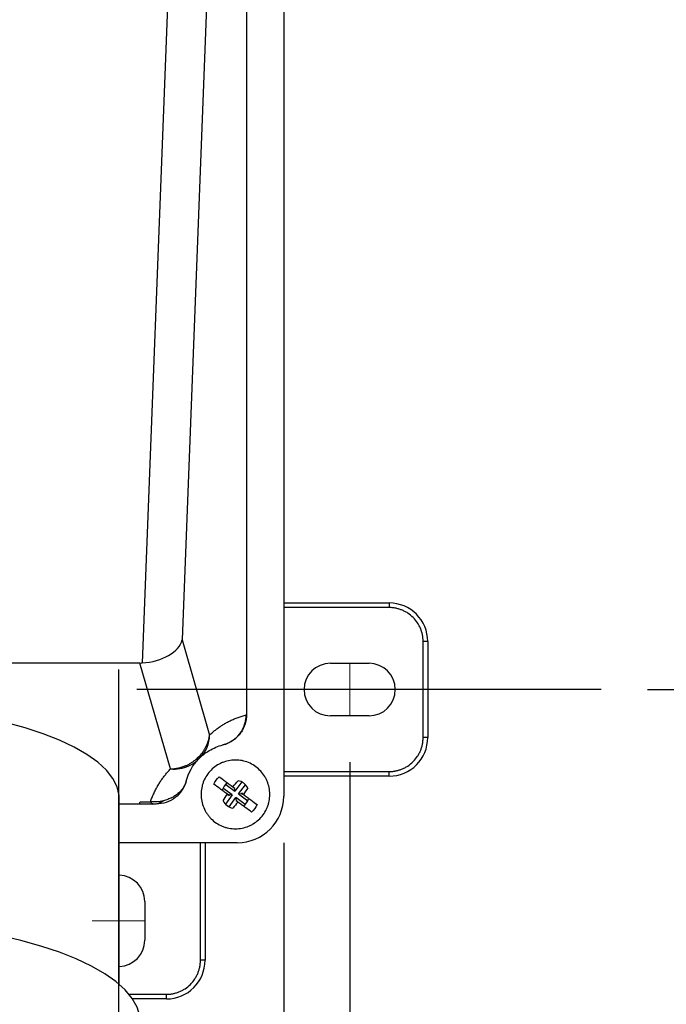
# Model space of a CAD drawing. Header units: inches. Extents: x 1.5 to 64.5, y 1.5 to 49.5.
# Tile 19 of 27: x 17.1 to 21.3, y 30.1 to 36.5. Entities that reach past the tile are written whole.
import ezdxf

# ---------------------------------------------------------------- set-up
doc = ezdxf.new("R2010")
doc.units = ezdxf.units.IN
doc.header["$LTSCALE"] = 6
doc.header["$MEASUREMENT"] = 0
doc.linetypes.add('CENTERX2', pattern=[0.8, 0.5, -0.1, 0.1, -0.1])
doc.layers.add('CENTER', color=40, linetype='CENTERX2')
doc.layers.add('DIMENSIONS', color=140, linetype='Continuous', lineweight=25)
doc.styles.add('SLDTEXTSTYLE0', font='TXT', dxfattribs={"width": 0.7})
doc.dimstyles.new('SLDDIMSTYLE0', dxfattribs={"dimtxt": 0.509766, "dimasz": 0.78, "dimexe": 0, "dimexo": 0.0625, "dimgap": 0.127441, "dimtad": 0, "dimtih": 1, "dimtoh": 1, "dimrnd": 1e-09, "dimzin": 12, "dimdsep": 46, "dimtxsty": 'SLDTEXTSTYLE0', "dimsah": 1, "dimcen": 0.09, "dimadec": 0, "dimazin": 3, "dimtfac": 1, "dimtofl": 0, "dimtmove": 0, "dimatfit": 3, "dimfxl": 0, "dimfrac": 2, "dimtolj": 1, "dimtzin": 12, "dimarcsym": 0})

# ---------------------------------------------------------------- blocks, each defined once
blk = doc.blocks.new('_D_1')
at = {"layer": 'DIMENSIONS'}
for p, q in [((11.5189, 31.6735), (11.5189, 30.8285)), ((19.2589, 31.6735), (19.2589, 19.6132)), ((11.5189, 30.4685), (11.5189, 29.1405)), ((11.5189, 28.7805), (11.5189, 19.6132)), ((11.5189, 20.3632), (13.6866, 20.3632)), ((14.3773, 20.3632), (14.2061, 20.3632)), ((14.2061, 20.3632), (14.2061, 19.553)), ((16.3162, 20.3632), (16.4873, 20.3632)), ((16.4873, 20.3632), (16.4873, 19.553)), ((19.2589, 20.3632), (17.0069, 20.3632)), ((14.2061, 19.553), (14.3773, 19.553)), ((16.4873, 19.553), (16.3162, 19.553))]:
    blk.add_line(p, q, dxfattribs=at)
for points in [[(11.5189, 20.3632), (12.2989, 20.2432), (12.2989, 20.4832)], [(19.2589, 20.3632), (18.4789, 20.4832), (18.4789, 20.2432)]]:
    blk.add_solid(points, dxfattribs=at)
at = {"layer": 'DIMENSIONS', "char_height": 0.5, "attachment_point": 1, "style": 'SLDTEXTSTYLE0'}
for s, insert in [('7.74', (14.5893, 21.1219)), ('196.6', (14.3773, 20.1976))]:
    blk.add_mtext(s, dxfattribs=dict(at, insert=insert))
blk = doc.blocks.new('_D_4')
at = {"layer": 'DIMENSIONS'}
for p, q in [((21.1839, 41.8935), (24.302, 41.8935)), ((23.552, 41.8935), (23.552, 37.6791)), ((22.5826, 36.7548), (22.4114, 36.7548)), ((22.4114, 36.7548), (22.4114, 35.9446)), ((24.5214, 36.7548), (24.6926, 36.7548)), ((24.6926, 36.7548), (24.6926, 35.9446)), ((22.4114, 35.9446), (22.5826, 35.9446)), ((24.6926, 35.9446), (24.5214, 35.9446)), ((23.552, 32.1435), (23.552, 35.8305)), ((21.1839, 32.1435), (24.302, 32.1435))]:
    blk.add_line(p, q, dxfattribs=at)
for points in [[(23.552, 41.8935), (23.432, 41.1135), (23.672, 41.1135)], [(23.552, 32.1435), (23.672, 32.9235), (23.432, 32.9235)]]:
    blk.add_solid(points, dxfattribs=at)
at = {"layer": 'DIMENSIONS', "char_height": 0.5, "attachment_point": 1, "style": 'SLDTEXTSTYLE0'}
for s, insert in [('9.75', (22.7946, 37.5135)), ('247.7', (22.5826, 36.5892))]:
    blk.add_mtext(s, dxfattribs=dict(at, insert=insert))
blk = doc.blocks.new('_D_5')
at = {"layer": 'DIMENSIONS'}
for p, q in [((11.9452, 31.1537), (11.9452, 29.5862)), ((18.8322, 31.1537), (18.8322, 22.3381)), ((11.9452, 29.2262), (11.9452, 22.3381)), ((11.9452, 23.0881), (13.6866, 23.0881)), ((14.3773, 23.0881), (14.2061, 23.0881)), ((14.2061, 23.0881), (14.2061, 22.278)), ((16.3162, 23.0881), (16.4873, 23.0881)), ((16.4873, 23.0881), (16.4873, 22.278)), ((18.8322, 23.0881), (17.0069, 23.0881)), ((14.2061, 22.278), (14.3773, 22.278)), ((16.4873, 22.278), (16.3162, 22.278))]:
    blk.add_line(p, q, dxfattribs=at)
for points in [[(11.9452, 23.0881), (12.7252, 22.9681), (12.7252, 23.2081)], [(18.8322, 23.0881), (18.0522, 23.2081), (18.0522, 22.9681)]]:
    blk.add_solid(points, dxfattribs=at)
at = {"layer": 'DIMENSIONS', "char_height": 0.5, "attachment_point": 1, "style": 'SLDTEXTSTYLE0'}
for s, insert in [('6.89', (14.5893, 23.8468)), ('174.9', (14.3773, 22.9225))]:
    blk.add_mtext(s, dxfattribs=dict(at, insert=insert))

msp = doc.modelspace()

# ---------------------------------------------------------------- linework, layer by layer
for p, q in [((18.8322, 42.5837), (18.8322, 31.4537)), ((18.2931, 42.1235), (17.9179, 32.3156)), ((18.543, 42.0718), (18.1755, 32.4646)), ((18.5917, 42.0573), (18.5917, 31.9802)), ((18.8322, 32.7035), (19.5139, 32.7035)), ((19.5139, 32.6735), (18.8322, 32.6735)), ((19.5139, 32.7035), (19.5139, 32.6735)), ((18.1755, 32.4646), (18.3532, 31.8492)), ((19.7339, 31.8335), (19.7339, 32.4535)), ((19.7639, 32.4535), (19.7339, 32.4535)), ((19.7639, 32.4535), (19.7639, 31.8335)), ((17.9022, 32.3152), (13.9783, 32.3152)), ((18.0999, 31.6305), (17.9022, 32.3152)), ((19.1339, 32.3135), (19.3839, 32.3135)), ((18.5895, 31.9796), (18.5917, 31.9802)), ((19.3839, 31.9735), (19.1339, 31.9735)), ((19.7639, 31.8335), (19.7339, 31.8335)), ((18.8322, 31.6135), (19.5139, 31.6135)), ((19.5139, 31.5835), (18.8322, 31.5835)), ((19.5139, 31.5835), (19.5139, 31.6135)), ((18.4577, 31.5304), (18.517, 31.4867)), ((18.5041, 31.5149), (18.5154, 31.5066)), ((18.5083, 31.5094), (18.5143, 31.505)), ((18.5608, 31.546), (18.517, 31.4867)), ((18.5412, 31.4689), (18.585, 31.5282)), ((18.4992, 31.4625), (18.4399, 31.5063)), ((18.4992, 31.4625), (18.4555, 31.4032)), ((18.4685, 31.4666), (18.4798, 31.4583)), ((18.4809, 31.4598), (18.475, 31.4641)), ((18.4796, 31.3854), (18.5234, 31.4447)), ((18.4809, 31.4598), (18.4798, 31.4583)), ((18.4992, 31.4625), (18.4809, 31.4598)), ((18.5143, 31.505), (18.5154, 31.5066)), ((18.5143, 31.505), (18.517, 31.4867)), ((18.5262, 31.4264), (18.5234, 31.4447)), ((18.5828, 31.401), (18.5234, 31.4447)), ((18.5412, 31.4689), (18.5596, 31.4717)), ((18.5412, 31.4689), (18.6006, 31.4251)), ((18.5596, 31.4717), (18.5607, 31.4732)), ((18.5596, 31.4717), (18.5655, 31.4673)), ((18.5719, 31.4649), (18.5607, 31.4732)), ((17.7697, 30.2371), (17.7697, 31.4369)), ((17.9023, 31.4037), (17.7697, 31.4037)), ((17.9868, 31.4037), (17.9023, 31.4037)), ((17.904, 31.4188), (17.9715, 31.4188)), ((18.5251, 31.4249), (18.5262, 31.4264)), ((18.5363, 31.4166), (18.5251, 31.4249)), ((18.5321, 31.422), (18.5262, 31.4264)), ((18.5322, 31.1537), (17.7697, 31.1537)), ((18.2939, 30.3935), (18.2939, 31.1537)), ((18.3239, 31.1537), (18.3239, 30.3935)), ((17.9339, 30.7735), (17.9339, 30.5235)), ((18.3239, 30.3935), (18.2939, 30.3935)), ((17.8326, 30.1735), (18.0739, 30.1735)), ((18.0739, 30.1435), (18.0739, 30.1735)), ((18.0739, 30.1435), (17.8552, 30.1435))]:
    msp.add_line(p, q)
at = {"color": 7, "linetype": 'CENTERX2', "lineweight": 18}
for p, q in [((19.2589, 32.3135), (19.2589, 31.9735)), ((17.9339, 30.6485), (17.5939, 30.6485))]:
    msp.add_line(p, q, dxfattribs=at)
at = {"flags": 128}
for points in [[(17.7697, 31.4369), (17.7686, 31.4589), (17.7554, 31.514), (17.7277, 31.5684), (17.6858, 31.6218), (17.6299, 31.6736), (17.5605, 31.7234), (17.4782, 31.771), (17.3836, 31.8157), (17.2776, 31.8574), (17.161, 31.8956), (17.0347, 31.9301), (16.8999, 31.9605), (16.7576, 31.9866), (16.6089, 32.0081), (16.4551, 32.025)], [(17.9047, 29.9954), (17.9014, 30.034), (17.8843, 30.0908), (17.8528, 30.1469), (17.8072, 30.2019), (17.7477, 30.2553), (17.6749, 30.3067), (17.5893, 30.3557), (17.4915, 30.402), (17.3824, 30.4452), (17.2626, 30.485), (17.1332, 30.5211), (16.995, 30.5532), (16.8493, 30.5811), (16.6969, 30.6045), (16.5392, 30.6233), (16.3774, 30.6374)]]:
    msp.add_lwpolyline(points, dxfattribs=at)
for centre, radius, start, end in [((19.5139, 32.4535), 0.25, 0, 90), ((19.1339, 32.1435), 0.17, 90, 270), ((19.3839, 32.1435), 0.17, 270, 90), ((19.5139, 31.8335), 0.25, 270, 0), ((18.5202, 31.4657), 0.09, 125.39107, 161.81703), ((18.5202, 31.4657), 0.09, 28.00123, 79.20687), ((18.5322, 31.4537), 0.3, 270, 0), ((17.6765, 31.4372), 0.2282, 351.56707, 355.37784), ((18.5202, 31.4657), 0.09, 208.00123, 259.20687), ((18.5202, 31.4657), 0.09, 305.39107, 341.81703), ((17.7639, 30.7735), 0.17, 0, 88.03079), ((17.7639, 30.5235), 0.17, 271.96921, 0), ((18.0739, 30.3935), 0.25, 270, 0)]:
    msp.add_arc(centre, radius, start, end)
for centre, major_axis, ratio, start_param, end_param in [((17.9269, 32.4646), (0.2502, 0.0305), 0.585553, 4.605288, 6.077701), ((17.9022, 32.5501), (0.2512, 0), 0.935143, 4.712389, 4.775014)]:
    msp.add_ellipse(centre, major_axis=major_axis, ratio=ratio, start_param=start_param, end_param=end_param)
for points, knots in [([(19.7339, 32.4535), (19.7339, 32.4562), (19.7338, 32.4616), (19.7333, 32.4696), (19.7326, 32.4776), (19.7316, 32.4856), (19.7295, 32.4979), (19.7257, 32.5144), (19.7187, 32.5349), (19.7096, 32.5549), (19.6944, 32.5807), (19.6706, 32.6102), (19.6411, 32.6341), (19.6153, 32.6492), (19.5953, 32.6583), (19.5748, 32.6653), (19.5565, 32.6696), (19.5407, 32.672), (19.5273, 32.6733), (19.5184, 32.6734), (19.5139, 32.6735)], [0, 0, 0, 0, 0.023335, 0.046627, 0.069909, 0.093211, 0.116565, 0.178299, 0.240092, 0.3044, 0.368768, 0.500006, 0.631244, 0.695551, 0.759919, 0.821653, 0.883446, 0.922308, 0.961111, 1, 1, 1, 1]), ([(18.3532, 31.8492), (18.3563, 31.852), (18.3624, 31.8578), (18.3717, 31.866), (18.3811, 31.874), (18.3908, 31.8818), (18.4006, 31.8894), (18.4105, 31.8967), (18.4207, 31.9038), (18.431, 31.9106), (18.4415, 31.9172), (18.4522, 31.9236), (18.4674, 31.9323), (18.4874, 31.9426), (18.5122, 31.9539), (18.5375, 31.9639), (18.5633, 31.9726), (18.5807, 31.9773), (18.5895, 31.9796)], [0, 0, 0, 0, 0.0386689, 0.0780527, 0.1181521, 0.1589679, 0.2005006, 0.242751, 0.2857196, 0.329407, 0.3738137, 0.4189403, 0.4647873, 0.5675145, 0.6723951, 0.7794335, 0.8886338, 1, 1, 1, 1]), ([(18.5917, 31.9802), (18.5917, 31.969), (18.5908, 31.9579), (18.587, 31.936), (18.5842, 31.9252), (18.577, 31.9044), (18.5726, 31.8943), (18.562, 31.8748), (18.5558, 31.8655), (18.5421, 31.8482), (18.5346, 31.8401), (18.5182, 31.8252), (18.5093, 31.8184), (18.4909, 31.8063), (18.4812, 31.8011), (18.461, 31.7921), (18.4504, 31.7884), (18.4395, 31.7857)], [0, 0, 0, 0, 0.125, 0.125, 0.25, 0.25, 0.375, 0.375, 0.5, 0.5, 0.625, 0.625, 0.75, 0.75, 0.875, 0.875, 1, 1, 1, 1]), ([(18.4395, 31.7857), (18.4882, 31.798), (18.5643, 31.8534), (18.5896, 31.9418), (18.5895, 31.9796)], [0, 0, 0, 0, 0.571429, 1, 1, 1, 1]), ([(18.2894, 31.7159), (18.2912, 31.7179), (18.2947, 31.7219), (18.2998, 31.7281), (18.3047, 31.7344), (18.3095, 31.7407), (18.314, 31.7472), (18.3184, 31.7538), (18.3246, 31.7639), (18.3323, 31.7778), (18.3395, 31.7939), (18.3449, 31.8088), (18.3487, 31.8221), (18.3516, 31.8357), (18.3527, 31.8446), (18.3532, 31.8492)], [0, 0, 0, 0, 0.047284, 0.094906, 0.142891, 0.191261, 0.240038, 0.289243, 0.338899, 0.463628, 0.596682, 0.692849, 0.792063, 0.894418, 1, 1, 1, 1]), ([(19.5139, 31.6135), (19.5166, 31.6135), (19.5219, 31.6136), (19.53, 31.614), (19.538, 31.6148), (19.546, 31.6158), (19.5583, 31.6178), (19.5748, 31.6217), (19.5953, 31.6287), (19.6153, 31.6378), (19.6411, 31.6529), (19.6706, 31.6768), (19.6944, 31.7062), (19.7096, 31.7321), (19.7187, 31.7521), (19.7256, 31.7726), (19.7299, 31.7908), (19.7324, 31.8067), (19.7336, 31.8201), (19.7338, 31.829), (19.7339, 31.8335)], [0, 0, 0, 0, 0.023335, 0.046627, 0.069909, 0.093211, 0.116565, 0.178299, 0.240092, 0.3044, 0.368768, 0.500006, 0.631244, 0.695551, 0.759919, 0.821653, 0.883446, 0.922308, 0.961111, 1, 1, 1, 1]), ([(18.2924, 31.7045), (18.31, 31.7212), (18.3553, 31.7558), (18.4081, 31.7778), (18.4395, 31.7857)], [0.8088179, 0.8088179, 0.8088179, 0.8088179, 1.0295073, 1.3237599, 1.3237599, 1.3237599, 1.3237599]), ([(18.0999, 31.6305), (18.1033, 31.6306), (18.1099, 31.6308), (18.1196, 31.6315), (18.1289, 31.6326), (18.1378, 31.6339), (18.1463, 31.6354), (18.1543, 31.6371), (18.1619, 31.639), (18.1691, 31.641), (18.1759, 31.643), (18.1822, 31.6451), (18.1881, 31.6473), (18.1937, 31.6494), (18.1988, 31.6515), (18.208, 31.6556), (18.221, 31.662), (18.2372, 31.6715), (18.2521, 31.6818), (18.2658, 31.6927), (18.2782, 31.704), (18.2857, 31.712), (18.2894, 31.7159)], [0, 0, 0, 0, 0.046987, 0.092212, 0.135675, 0.177375, 0.217312, 0.255487, 0.291899, 0.326549, 0.359436, 0.39056, 0.419922, 0.447521, 0.473357, 0.497431, 0.588112, 0.676026, 0.761171, 0.843549, 0.923158, 1, 1, 1, 1]), ([(18.2825, 31.6946), (18.2828, 31.6949), (18.2835, 31.6956), (18.2844, 31.6965), (18.2852, 31.6974), (18.286, 31.6982), (18.2868, 31.699), (18.2876, 31.6998), (18.2883, 31.7005), (18.289, 31.7011), (18.2901, 31.7022), (18.2914, 31.7035), (18.2921, 31.7041), (18.2924, 31.7045)], [0, 0, 0, 0, 0.032296, 0.068191, 0.10856, 0.154023, 0.205012, 0.261835, 0.324714, 0.393811, 0.46925, 0.712397, 1, 1, 1, 1]), ([(18.0999, 31.6305), (18.1002, 31.6304), (18.1006, 31.6304), (18.1419, 31.6266), (18.1964, 31.6354), (18.2536, 31.6682), (18.2735, 31.6853), (18.2825, 31.6946)], [-0.1107709, -0.1107709, -0.1107709, -0.1107709, -0.1102559, -0.1102559, -0.0441024, -0.0220512, 0, 0, 0, 0]), ([(18.6992, 31.3338), (18.6905, 31.3219), (18.6807, 31.3111), (18.659, 31.2913), (18.6473, 31.2826), (18.6287, 31.2714), (18.6223, 31.268), (18.6091, 31.2617), (18.6023, 31.2589), (18.5817, 31.2515), (18.5677, 31.248), (18.539, 31.2436), (18.5242, 31.2429), (18.4952, 31.2443), (18.4808, 31.2464), (18.4596, 31.2516), (18.4525, 31.2538), (18.4388, 31.2586), (18.4321, 31.2614), (18.4124, 31.2707), (18.3999, 31.2781), (18.3763, 31.2956), (18.3655, 31.3053), (18.3509, 31.3214), (18.3463, 31.327), (18.3375, 31.3387), (18.3334, 31.3448), (18.3222, 31.3635), (18.316, 31.3766), (18.3061, 31.404), (18.3025, 31.4183), (18.2982, 31.447), (18.2974, 31.4615), (18.2988, 31.4907), (18.3009, 31.5052), (18.3061, 31.5263), (18.3082, 31.5332), (18.3131, 31.547), (18.3159, 31.5538), (18.3252, 31.5736), (18.3326, 31.5861), (18.3499, 31.6094), (18.3598, 31.6204), (18.3813, 31.64), (18.3929, 31.6486), (18.4116, 31.6599), (18.4181, 31.6634), (18.4313, 31.6697), (18.438, 31.6725), (18.4584, 31.6798), (18.4726, 31.6834), (18.5016, 31.6878), (18.5161, 31.6885), (18.5378, 31.6875), (18.545, 31.6868), (18.5595, 31.6847), (18.5667, 31.6833), (18.5879, 31.678), (18.6016, 31.6732), (18.6279, 31.6608), (18.6406, 31.6533), (18.6639, 31.636), (18.6747, 31.6263), (18.6944, 31.6047), (18.7032, 31.593), (18.7144, 31.5744), (18.7178, 31.568), (18.7241, 31.5548), (18.7269, 31.548), (18.7344, 31.5274), (18.7379, 31.5133), (18.7423, 31.4847), (18.743, 31.4699), (18.7417, 31.4408), (18.7396, 31.4265), (18.7344, 31.4053), (18.7322, 31.3982), (18.7274, 31.3845), (18.7246, 31.3777), (18.7154, 31.3581), (18.7079, 31.3456), (18.6992, 31.3338)], [0, 0, 0, 0, 0.03125, 0.03125, 0.0625, 0.0625, 0.078125, 0.078125, 0.09375, 0.09375, 0.125, 0.125, 0.15625, 0.15625, 0.1875, 0.1875, 0.203125, 0.203125, 0.21875, 0.21875, 0.25, 0.25, 0.28125, 0.28125, 0.296875, 0.296875, 0.3125, 0.3125, 0.34375, 0.34375, 0.375, 0.375, 0.40625, 0.40625, 0.4375, 0.4375, 0.453125, 0.453125, 0.46875, 0.46875, 0.5, 0.5, 0.53125, 0.53125, 0.5625, 0.5625, 0.578125, 0.578125, 0.59375, 0.59375, 0.625, 0.625, 0.65625, 0.65625, 0.671875, 0.671875, 0.6875, 0.6875, 0.71875, 0.71875, 0.75, 0.75, 0.78125, 0.78125, 0.8125, 0.8125, 0.828125, 0.828125, 0.84375, 0.84375, 0.875, 0.875, 0.90625, 0.90625, 0.9375, 0.9375, 0.953125, 0.953125, 0.96875, 0.96875, 1, 1, 1, 1]), ([(17.9715, 31.4188), (17.9731, 31.4232), (17.9761, 31.4318), (17.9811, 31.4448), (17.9863, 31.4576), (17.9919, 31.4703), (17.9978, 31.4828), (18.0039, 31.4952), (18.0104, 31.5074), (18.0172, 31.5196), (18.026, 31.5346), (18.0374, 31.5525), (18.0516, 31.5729), (18.0668, 31.5927), (18.0827, 31.6118), (18.0942, 31.6243), (18.0999, 31.6305)], [0, 0, 0, 0, 0.060909, 0.121235, 0.180981, 0.240154, 0.298759, 0.356801, 0.414286, 0.47122, 0.527609, 0.627276, 0.724305, 0.818738, 0.91062, 1, 1, 1, 1]), ([(18.4157, 31.5801), (18.4283, 31.5707), (18.4421, 31.5606), (18.4644, 31.5442), (18.4721, 31.5384), (18.4879, 31.5268), (18.4959, 31.5209), (18.5041, 31.5149)], [0, 0, 0, 0, 0.5, 0.5, 0.75, 0.75, 1, 1, 1, 1]), ([(18.2016, 31.5516), (18.1959, 31.5306), (18.1868, 31.5105), (18.1625, 31.4743), (18.1474, 31.4582), (18.1128, 31.4317), (18.0934, 31.4213), (18.0521, 31.4073), (18.0303, 31.4037), (18.0085, 31.4037)], [0, 0, 0, 0, 0.25, 0.25, 0.5, 0.5, 0.75, 0.75, 1, 1, 1, 1]), ([(18.2016, 31.5516), (18.2009, 31.5492), (18.1995, 31.5443), (18.1969, 31.5372), (18.1941, 31.5305), (18.1911, 31.5241), (18.1856, 31.5139), (18.1769, 31.5005), (18.1624, 31.4834), (18.1448, 31.4673), (18.1266, 31.4545), (18.1106, 31.4453), (18.0973, 31.4389), (18.0836, 31.4333), (18.0694, 31.4284), (18.0596, 31.4258), (18.0547, 31.4245)], [0, 0, 0, 0, 0.043818, 0.086196, 0.127155, 0.166718, 0.2049, 0.3177, 0.425213, 0.555397, 0.67588, 0.742991, 0.80884, 0.873549, 0.937234, 1, 1, 1, 1]), ([(18.4685, 31.4666), (18.4603, 31.4726), (18.4523, 31.4785), (18.4366, 31.4901), (18.4288, 31.4958), (18.4065, 31.5123), (18.3927, 31.5225), (18.3801, 31.5318)], [0, 0, 0, 0, 0.25, 0.25, 0.5, 0.5, 1, 1, 1, 1]), ([(18.5719, 31.4649), (18.5801, 31.4588), (18.5881, 31.4529), (18.6039, 31.4413), (18.6116, 31.4356), (18.634, 31.4191), (18.6478, 31.409), (18.6604, 31.3997)], [0, 0, 0, 0, 0.25, 0.25, 0.5, 0.5, 1, 1, 1, 1]), ([(18.0547, 31.4245), (18.0281, 31.4178), (18.0002, 31.4159), (17.9722, 31.4187), (17.9719, 31.4188), (17.9715, 31.4188)], [-0.00067461, -0.00067461, -0.00067461, -0.00067461, 0.05734265, 0.05734265, 0.05801726, 0.05801726, 0.05801726, 0.05801726]), ([(17.9868, 31.4037), (17.9863, 31.4037), (17.9852, 31.4038), (17.9835, 31.4044), (17.9816, 31.4054), (17.9794, 31.4072), (17.977, 31.4099), (17.9743, 31.4137), (17.9725, 31.417), (17.9715, 31.4188)], [0, 0, 0, 0, 0.099592, 0.213607, 0.342043, 0.484902, 0.642181, 0.813881, 1, 1, 1, 1]), ([(18.0085, 31.4037), (18.0085, 31.4037), (18.0084, 31.4037), (18.0079, 31.4037), (18.0072, 31.4037), (18.0061, 31.4037), (18.0042, 31.4037), (18.0016, 31.4037), (17.9979, 31.4037), (17.9952, 31.4037), (17.9925, 31.4037), (17.9898, 31.4037), (17.9878, 31.4037), (17.9868, 31.4037)], [0, 0, 0, 0, 0.108678, 0.212927, 0.312839, 0.408519, 0.500089, 0.700138, 0.777383, 0.850024, 0.904799, 0.954649, 1, 1, 1, 1]), ([(18.6248, 31.3514), (18.6121, 31.3607), (18.5984, 31.3708), (18.5761, 31.3873), (18.5683, 31.393), (18.5525, 31.4046), (18.5445, 31.4105), (18.5363, 31.4166)], [0, 0, 0, 0, 0.5, 0.5, 0.75, 0.75, 1, 1, 1, 1]), ([(18.0739, 30.1735), (18.0766, 30.1735), (18.0819, 30.1736), (18.09, 30.174), (18.098, 30.1748), (18.106, 30.1758), (18.1183, 30.1778), (18.1348, 30.1817), (18.1553, 30.1887), (18.1753, 30.1978), (18.2011, 30.2129), (18.2306, 30.2368), (18.2544, 30.2662), (18.2696, 30.2921), (18.2787, 30.3121), (18.2856, 30.3326), (18.2899, 30.3508), (18.2924, 30.3667), (18.2936, 30.3801), (18.2938, 30.389), (18.2939, 30.3935)], [0, 0, 0, 0, 0.0233346, 0.0466271, 0.0699088, 0.093211, 0.1165649, 0.1782986, 0.240092, 0.3043999, 0.3687677, 0.5000056, 0.6312435, 0.6955514, 0.7599192, 0.8216529, 0.8834464, 0.9223084, 0.9611112, 1, 1, 1, 1])]:
    msp.add_open_spline(points, degree=3, knots=knots)
for points in [[(18.2924, 31.7045), (18.3313, 31.7415), (18.3538, 31.7952), (18.3532, 31.8492)], [(18.2825, 31.6946), (18.2872, 31.6995), (18.2896, 31.7067), (18.2894, 31.7159)], [(18.2016, 31.5516), (18.216, 31.6051), (18.2441, 31.6547), (18.2825, 31.6946)], [(18.3801, 31.5318), (18.3887, 31.5502), (18.4006, 31.5663), (18.4157, 31.5801)], [(18.5041, 31.5149), (18.515, 31.5286), (18.526, 31.5417), (18.5371, 31.5541)], [(18.5997, 31.508), (18.5911, 31.4937), (18.5819, 31.4793), (18.5719, 31.4649)], [(18.4408, 31.4235), (18.4493, 31.4377), (18.4586, 31.4521), (18.4685, 31.4666)], [(17.9868, 31.4037), (18.0103, 31.4037), (18.0337, 31.4109), (18.0547, 31.4245)], [(18.5363, 31.4166), (18.5255, 31.4028), (18.5145, 31.3897), (18.5034, 31.3773)], [(18.6604, 31.3997), (18.6517, 31.3812), (18.6398, 31.3651), (18.6248, 31.3514)]]:
    msp.add_open_spline(points, degree=3)
at = {"layer": 'CENTER'}
for p, q in [((17.7639, 32.2735), (17.7639, 29.0235)), ((20.8839, 32.1435), (17.6339, 32.1435))]:
    msp.add_line(p, q, dxfattribs=at)

# ---------------------------------------------------------------- dimensions: what is measured, and where the dimension line sits
at = {"layer": 'DIMENSIONS'}
for base, p1, p2, angle, picture, middle in [((23.552, 32.1435), (20.8839, 41.8935), (20.8839, 32.1435), 90, '_D_4', (23.552, 36.7548)), ((18.8322, 23.0881), (11.9452, 31.4537), (18.8322, 31.4537), 0, '_D_5', (15.3467, 23.0881))]:
    dim = msp.add_linear_dim(base=base, p1=p1, p2=p2, angle=angle, dimstyle='SLDDIMSTYLE0', dxfattribs=at)
    dim.commit()
    dim.dimension.update_dxf_attribs({"geometry": picture, "text_midpoint": middle, "dimtype": 160})
dim = msp.add_linear_dim(base=(19.2589, 20.3632), p1=(11.5189, 31.9735), p2=(19.2589, 31.9735), dimstyle='SLDDIMSTYLE0', dxfattribs=at)
dim.commit()
dim.dimension.update_dxf_attribs({"geometry": '_D_1', "text_midpoint": (15.3467, 20.3632), "dimtype": 160})

doc.saveas('drawing.dxf')
